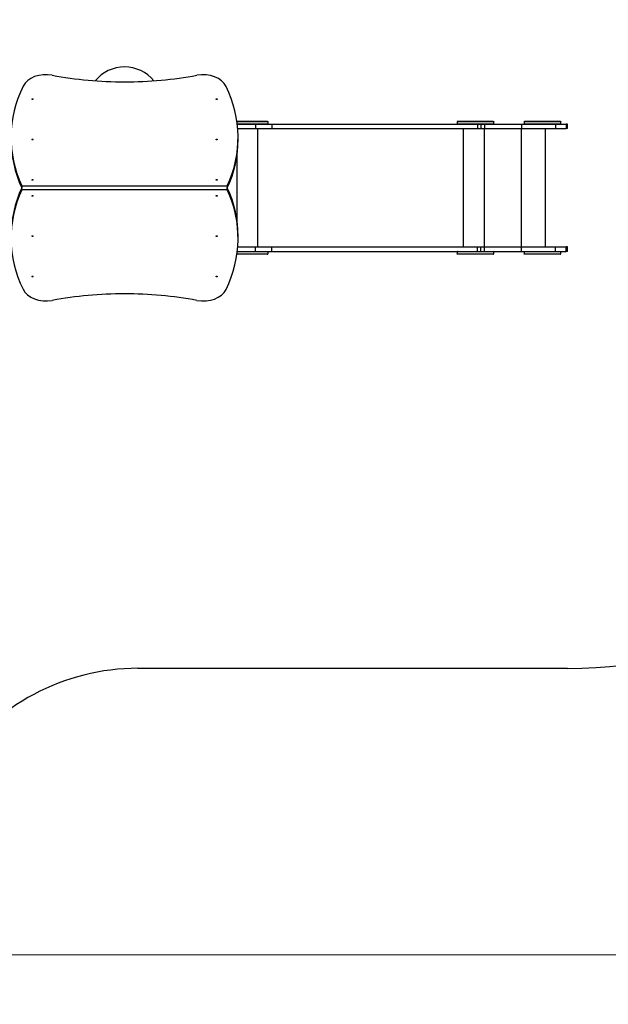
# Model space of a CAD drawing. Header units: millimetres. Extents: x 0 to 6535399, y 0 to 6021678.
# Tile 49 of 59: x 6532994.07 to 6532995.29, y 6021291.12 to 6021293.16. Entities that reach past the tile are written whole.
import ezdxf

# ---------------------------------------------------------------- set-up
doc = ezdxf.new("R2010")
doc.units = ezdxf.units.MM
doc.layers.add('Default', color=7, linetype='Continuous')
doc.layers.add('PZT', color=7, linetype='Continuous', lineweight=5)
doc.layers.add('PZT_plac zabaw', color=7, linetype='Continuous', lineweight=15)

# ---------------------------------------------------------------- blocks, each defined once
blk = doc.blocks.new('ZM6')
at = {"layer": 'Default', "color": 7, "linetype": 'Continuous'}
for p, q in [((662.2, -675.1), (789.2, -675.1)), ((791.2, -677.1), (662.5, -677.1)), ((663.3, -687.1), (738.5, -687.1)), ((663.6, -685.1), (791.2, -685.1)), ((738.5, -687.1), (738.5, -705.1)), ((738.5, -687.1), (806.7, -687.1)), ((738.5, -687.1), (738.5, -705.1)), ((791.2, -685.1), (791.2, -677.1)), ((806.7, -687.1), (1657.5, -687.1)), ((806.7, -687.1), (806.7, -705.1)), ((1724.8, -677.1), (1572.8, -677.1)), ((1572.8, -677.1), (1572.8, -685.1)), ((1572.8, -685.1), (1724.8, -685.1)), ((1574.8, -675.1), (1722.8, -675.1)), ((1657.5, -687.1), (1671.1, -687.1)), ((1657.5, -687.1), (1657.5, -705.1)), ((1671.1, -687.1), (1686.2, -687.1)), ((1671.1, -687.1), (1671.1, -705.1)), ((1671.1, -687.1), (1671.1, -705.1)), ((1686.2, -687.1), (1838.9, -687.1)), ((1686.2, -687.1), (1686.2, -705.1)), ((1724.8, -685.1), (1724.8, -677.1)), ((1838.9, -687.1), (1980.3, -687.1)), ((1838.9, -687.1), (1838.9, -705.1)), ((2002.3, -677.1), (1850.3, -677.1)), ((1850.3, -677.1), (1850.3, -685.1)), ((1850.3, -685.1), (2002.3, -685.1)), ((1852.3, -675.1), (2000.3, -675.1)), ((1980.3, -687.1), (2023.7, -687.1)), ((1980.3, -687.1), (1980.3, -705.1)), ((1980.3, -687.1), (1980.3, -705.1)), ((2002.3, -685.1), (2002.3, -677.1)), ((2029.5, -687.1), (2023.7, -687.1)), ((2023.7, -687.1), (2023.7, -705.1)), ((2029.5, -705.1), (2029.5, -687.1)), ((665.6, -705.1), (738.5, -705.1)), ((738.5, -705.1), (806.7, -705.1)), ((749.3, -1195.1), (749.3, -705.1)), ((806.7, -705.1), (1657.5, -705.1)), ((1600.1, -1195.1), (1600.1, -705.1)), ((1657.5, -705.1), (1671.1, -705.1)), ((1671.1, -705.1), (1686.2, -705.1)), ((1686.2, -705.1), (1838.9, -705.1)), ((1686.2, -1195.1), (1686.2, -705.1)), ((1838.9, -705.1), (1980.3, -705.1)), ((1838.9, -1195.1), (1838.9, -705.1)), ((1938.8, -1195.1), (1938.8, -705.1)), ((1938.8, -1195.1), (1938.8, -705.1)), ((1980.3, -705.1), (2023.7, -705.1)), ((2029.5, -705.1), (2023.7, -705.1)), ((667.1, -750.4), (667.1, -741.9)), ((663.3, -1091.2), (663.3, -809.5)), ((-227.4, -942.3), (622.6, -942.3)), ((-227.4, -942.3), (-227.4, -950.8)), ((-227.4, -958.5), (-227.4, -950)), ((622.6, -958.5), (-227.4, -958.5)), ((622.6, -942.3), (622.6, -950.8)), ((622.6, -958.5), (622.6, -950)), ((667.1, -1158.9), (667.1, -1150.4)), ((663.3, -1213.1), (738.5, -1213.1)), ((791.2, -1215.1), (663.7, -1215.1)), ((665.7, -1195.1), (738.5, -1195.1)), ((738.5, -1213.1), (738.5, -1195.1)), ((738.5, -1195.1), (806.7, -1195.1)), ((738.5, -1213.1), (738.5, -1195.1)), ((738.5, -1213.1), (806.7, -1213.1)), ((791.2, -1223.1), (791.2, -1215.1)), ((806.7, -1195.1), (1657.5, -1195.1)), ((806.7, -1213.1), (806.7, -1195.1)), ((806.7, -1213.1), (1657.5, -1213.1)), ((1724.8, -1215.1), (1572.8, -1215.1)), ((1572.8, -1215.1), (1572.8, -1223.1)), ((1657.5, -1195.1), (1671.1, -1195.1)), ((1657.5, -1213.1), (1657.5, -1195.1)), ((1657.5, -1213.1), (1671.1, -1213.1)), ((1671.1, -1213.1), (1671.1, -1195.1)), ((1671.1, -1195.1), (1686.2, -1195.1)), ((1671.1, -1213.1), (1671.1, -1195.1)), ((1671.1, -1213.1), (1686.2, -1213.1)), ((1686.2, -1195.1), (1838.9, -1195.1)), ((1686.2, -1213.1), (1686.2, -1195.1)), ((1686.2, -1213.1), (1838.9, -1213.1)), ((1724.8, -1223.1), (1724.8, -1215.1)), ((1838.9, -1195.1), (1980.3, -1195.1)), ((1838.9, -1213.1), (1838.9, -1195.1)), ((1838.9, -1213.1), (1980.3, -1213.1)), ((2002.3, -1215.1), (1850.3, -1215.1)), ((1850.3, -1215.1), (1850.3, -1223.1)), ((1980.3, -1213.1), (1980.3, -1195.1)), ((1980.3, -1195.1), (2023.7, -1195.1)), ((1980.3, -1213.1), (1980.3, -1195.1)), ((1980.3, -1213.1), (2023.7, -1213.1)), ((2002.3, -1223.1), (2002.3, -1215.1)), ((2029.5, -1195.1), (2023.7, -1195.1)), ((2023.7, -1213.1), (2023.7, -1195.1)), ((2029.5, -1213.1), (2023.7, -1213.1)), ((2029.5, -1213.1), (2029.5, -1195.1)), ((789.2, -1225.1), (662.3, -1225.1)), ((662.6, -1223.1), (791.2, -1223.1)), ((1572.8, -1223.1), (1724.8, -1223.1)), ((1722.8, -1225.1), (1574.8, -1225.1)), ((1850.3, -1223.1), (2002.3, -1223.1)), ((2000.3, -1225.1), (1852.3, -1225.1)), ((2029.5, -2937.7), (253.1, -2937.7))]:
    blk.add_line(p, q, dxfattribs=at)
for centre, radius, start, end in [((2029.5, -937.7), 2000, 270, 16.1024), ((197.6, -607.7), 157.3, 39.4679, 140.5321), ((789.2, -677.1), 2, 0, 90), ((789.2, -685.1), 2, 270, 0), ((1574.8, -677.1), 2, 90, 180), ((1574.8, -685.1), 2, 180, 270), ((1722.8, -677.1), 2, 0, 90), ((1722.8, -685.1), 2, 270, 0), ((1852.3, -677.1), 2, 90, 180), ((1852.3, -685.1), 2, 180, 270), ((2000.3, -677.1), 2, 0, 90), ((2000.3, -685.1), 2, 270, 0), ((789.2, -1215.1), 2, 0, 90), ((1574.8, -1215.1), 2, 90, 180), ((1722.8, -1215.1), 2, 0, 90), ((1852.3, -1215.1), 2, 90, 180), ((2000.3, -1215.1), 2, 0, 90), ((789.2, -1223.1), 2, 270, 0), ((1574.8, -1223.1), 2, 180, 270), ((1722.8, -1223.1), 2, 270, 0), ((1852.3, -1223.1), 2, 180, 270), ((2000.3, -1223.1), 2, 270, 0), ((253.1, -3852.7), 915.1, 90, 146.1748)]:
    blk.add_arc(centre, radius, start, end, dxfattribs=at)
for centre, major_axis, start_param, end_param in [((-127.4, -553), (100, 0), 1.309405, 2.811579), ((198, 317.7), (-1173.6, 0), 1.312702, 1.570465), ((197.2, 317.7), (1173.6, 0), 4.712727, 4.970483), ((522.6, -553), (100, 0), 0.317667, 1.832188), ((652.6, -741.9), (924.5, 0), 2.811579, 3.453093), ((-257.4, -741.9), (-924.5, 0), 2.830093, 3.470268), ((652.6, -750.4), (924.5, 0), 3.141593, 3.453093), ((-257.4, -750.4), (-924.5, 0), 2.830093, 3.141593), ((652.6, -1158.9), (924.5, 0), 2.830093, 3.470268), ((652.6, -1150.4), (924.5, 0), 2.830093, 3.141593), ((-257.4, -1158.9), (-924.5, 0), 2.811579, 3.453093), ((-257.4, -1150.4), (-924.5, 0), 3.141593, 3.453093), ((-127.4, -1347.8), (-100, 0), 0.317667, 1.832188), ((522.6, -1347.8), (-100, 0), 1.309405, 2.811579), ((198, -2218.5), (-1173.6, 0), 4.712727, 4.970483), ((197.2, -2218.5), (1173.6, 0), 1.312702, 1.570465)]:
    blk.add_ellipse(centre, major_axis=major_axis, ratio=0.707107, start_param=start_param, end_param=end_param, dxfattribs=at)
for centre in [(-183.4, -583.7), (578.6, -583.7), (-183.4, -750.6), (578.6, -750.6), (-183.4, -917.6), (578.6, -917.6), (-183.4, -983.3), (578.6, -983.3), (-183.4, -1150.2), (578.6, -1150.2), (-183.4, -1317.1), (578.6, -1317.1)]:
    blk.add_ellipse(centre, major_axis=(-2.5, 0), ratio=0.707107, dxfattribs=at)

msp = doc.modelspace()

# ---------------------------------------------------------------- linework, layer by layer
at = {"layer": 'PZT', "color": 7, "lineweight": 20}
for points in [[(6532990.5233, 6021291.2264), (6532998.5233, 6021291.2264), (6532998.5233, 6021295.2264), (6532990.5233, 6021295.2264)], [(6532990.5233, 6021287.2264), (6532998.5233, 6021287.2264), (6532998.5233, 6021291.2264), (6532990.5233, 6021291.2264)]]:
    msp.add_lwpolyline(points, close=True, dxfattribs=at)

# ---------------------------------------------------------------- block references
at = {"layer": 'PZT_plac zabaw', "color": 7, "xscale": 0.0005, "yscale": 0.0005, "zscale": 0.0005}
msp.add_blockref('ZM6', (6532994.1859, 6021293.288), dxfattribs=at)

doc.saveas('drawing.dxf')
